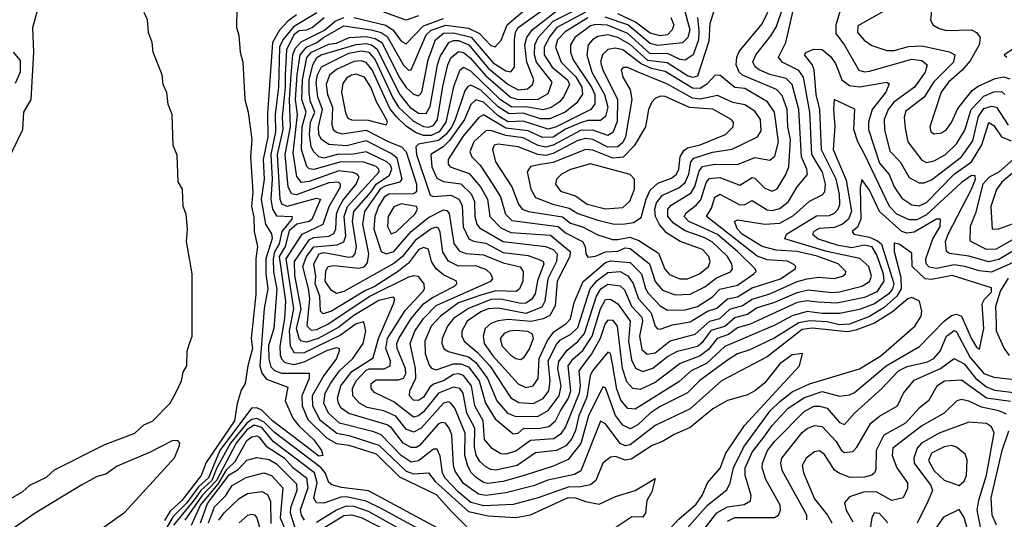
# Model space of a CAD drawing. Extents: x 1308313 to 1441400, y 959662 to 1036319.
# Tile 229 of 256: x 1318783 to 1322737, y 1030199 to 1032206. Entities that reach past the tile are written whole.
import ezdxf

# ---------------------------------------------------------------- set-up
doc = ezdxf.new("R2010")
doc.units = 0

msp = doc.modelspace()

# ---------------------------------------------------------------- linework, layer by layer
at = {"layer": '0CON10XD'}
for points in [[(1318735, 1031637.5), (1318795.4, 1031765), (1318800.4, 1031835), (1318829, 1031885), (1318840.4, 1032075), (1318835.8, 1032174.2), (1318880.7, 1032335), (1318878.7, 1032405), (1318884.7, 1032455), (1318877.9, 1032555), (1318844.4, 1032664.4), (1318839.3, 1032745), (1318788.1, 1032925), (1318753.9, 1033013.9)], [(1320845, 1030663.7), (1320885, 1030683.8), (1320907.4, 1030715), (1320913.8, 1030755), (1320905.5, 1030835), (1320939, 1030901), (1320955, 1030920.3), (1320996.9, 1030943.1), (1321025, 1030969.7), (1321074, 1031125), (1321101.6, 1031158.4), (1321145, 1031190.4), (1321195, 1031194.2), (1321225, 1031177.2), (1321246, 1031146), (1321268.1, 1031085), (1321319, 1031029), (1321335, 1030974.4), (1321344.4, 1030964.4), (1321355, 1030962.9), (1321405, 1030980.2), (1321475, 1030991.6), (1321545.6, 1031034.4), (1321583, 1031047), (1321625, 1031084.2), (1321665, 1031092.6), (1321725, 1031128.6), (1321838.2, 1031165), (1321897.7, 1031205), (1321899.6, 1031215), (1321892.3, 1031222.3), (1321866, 1031236), (1321785, 1031241), (1321745, 1031256.1), (1321540.7, 1031415), (1321560.5, 1031449.5), (1321575, 1031493.5), (1321595, 1031504.5), (1321675, 1031462.9), (1321695, 1031464.1), (1321725, 1031479.3), (1321785, 1031441.5), (1321805, 1031439.2), (1321835, 1031447), (1321870, 1031475), (1321905.1, 1031534.9), (1321946.1, 1031583.9), (1321944.1, 1031605), (1321922.3, 1031655), (1321912.4, 1031845), (1321885.5, 1031945.5), (1321860.4, 1031970.4), (1321795, 1031985.9), (1321752.6, 1032005), (1321736.9, 1032016.9), (1321727.6, 1032035), (1321739, 1032065), (1321799.1, 1032140.9), (1321821.9, 1032178.1), (1321907.4, 1032432.6)], [(1320245.1, 1030635.1), (1320178.2, 1030648.2), (1320147.2, 1030665), (1320121.6, 1030695), (1320120.3, 1030725), (1320134.4, 1030755), (1320175, 1030798.6), (1320186.4, 1030803.6), (1320246.2, 1030803.8), (1320270.7, 1030815), (1320272.3, 1030835), (1320253.8, 1030885), (1320260.7, 1030925), (1320331.7, 1031038.3), (1320403.5, 1031115), (1320409.1, 1031125), (1320407.1, 1031145), (1320384.1, 1031174.1), (1320365, 1031177.1), (1320345, 1031171.2), (1320190.6, 1031095), (1320025, 1030984.3), (1319975, 1030959.9), (1319955, 1030957.4), (1319937.5, 1030975), (1319948.3, 1031085), (1319943.6, 1031126.4), (1319920, 1031215), (1319934.9, 1031255), (1319965, 1031294.1), (1320058.2, 1031301.8), (1320085, 1031313), (1320092.7, 1031337.3), (1320086.3, 1031415), (1320099.4, 1031455), (1320226.8, 1031595), (1320225.8, 1031605), (1320215, 1031615.6), (1320165, 1031633.8), (1320074.5, 1031634.5), (1319963.8, 1031603.8), (1319946.3, 1031606.3), (1319936.6, 1031616.6), (1319914.9, 1031684.9), (1319918.2, 1031775), (1319933.4, 1031835), (1319916.2, 1031885), (1319919.1, 1031965), (1319935.9, 1032054.1), (1319954.6, 1032075.4), (1320025, 1032107.4), (1320055, 1032111.1), (1320106.1, 1032133.9), (1320175, 1032138.7), (1320211.1, 1032131.1), (1320237.2, 1032115), (1320282.8, 1032025), (1320306.6, 1031975), (1320335, 1031933.5), (1320365, 1031907.4), (1320385, 1031899.7), (1320398, 1031915), (1320423.1, 1032045), (1320452.6, 1032125), (1320485, 1032151.6), (1320525, 1032153.9), (1320596.2, 1032136.2), (1320685, 1032033.2), (1320735, 1032000.8), (1320755, 1031996), (1320769.6, 1032015), (1320770.2, 1032125), (1320774.5, 1032155.5), (1320784.2, 1032175), (1320959.4, 1032300.6)], [(1319654.9, 1032255), (1319653.4, 1032175), (1319663.6, 1032143.6), (1319668.3, 1032075), (1319678.9, 1032035), (1319687.4, 1031885), (1319700.7, 1031835), (1319716.1, 1031725), (1319710.5, 1031655), (1319718.9, 1031515), (1319713.9, 1031455), (1319722.9, 1031412.9), (1319724.7, 1031355.3), (1319738, 1031295), (1319731.3, 1031245), (1319731.5, 1031101.5), (1319712.5, 1030925), (1319717.8, 1030885), (1319698.9, 1030815), (1319689.2, 1030745), (1319672.6, 1030717.4), (1319656.5, 1030663.5), (1319646.1, 1030595), (1319532.3, 1030427.7), (1319511.4, 1030375), (1319435, 1030274.1), (1319388, 1030232), (1319365, 1030193.7)], [(1322215, 1030986.3), (1322141.3, 1030958.7), (1322107.7, 1030952.3), (1321965, 1030967.1), (1321925, 1030960.9), (1321785, 1030851.6), (1321601.8, 1030755), (1321475, 1030643), (1321335, 1030575.9), (1321235, 1030497.9), (1321215, 1030494.3), (1321195, 1030503.5), (1321135, 1030582.2), (1321115, 1030592.7), (1321036.1, 1030393.9), (1321010.8, 1030379.2), (1320903.7, 1030356.3), (1320846.1, 1030333.9), (1320735.1, 1030304.9), (1320655, 1030294.5), (1320625, 1030299.6), (1320565, 1030342.2), (1320531.7, 1030391.7), (1320524.9, 1030415), (1320517.9, 1030537.9), (1320508.4, 1030565), (1320492.7, 1030585), (1320478.4, 1030588.4), (1320465, 1030582.7), (1320388.3, 1030495), (1320375, 1030487.7), (1320355, 1030487.6), (1320323.2, 1030505), (1320275.7, 1030565.8), (1320258.8, 1030578.8), (1320104.3, 1030624.3), (1320074.8, 1030645), (1320062.9, 1030665), (1320059.7, 1030685), (1320072.9, 1030735), (1320117, 1030793), (1320203.1, 1030846.9), (1320223.4, 1030925), (1320284.4, 1031064.4), (1320290, 1031085), (1320281.1, 1031091.1), (1320225, 1031077.4), (1320125, 1031018.1), (1320065, 1030971.4), (1319982.3, 1030925), (1319935, 1030910.2), (1319915, 1030914.2), (1319905.3, 1030925.3), (1319894.2, 1030965), (1319913.2, 1031045), (1319888.5, 1031178.5), (1319886.8, 1031235), (1319947.2, 1031322.8), (1319965, 1031330.9), (1320025, 1031337), (1320045, 1031346.6), (1320052.6, 1031365), (1320055.7, 1031425), (1320062.9, 1031447.1), (1320080.7, 1031479.3), (1320134.6, 1031545), (1320146, 1031575), (1320138.4, 1031585), (1320121.5, 1031591.5), (1320065, 1031598.4), (1319945, 1031556.3), (1319915, 1031552.6), (1319896.1, 1031576.1), (1319880.8, 1031669.2), (1319899.2, 1031825), (1319890.2, 1031885), (1319896.9, 1031985), (1319908.9, 1032065), (1319934.6, 1032095), (1319976.2, 1032113.8), (1320002.7, 1032135), (1320085, 1032180.9), (1320195, 1032165.9), (1320235, 1032154), (1320258.9, 1032138.9), (1320325, 1032023.1), (1320345, 1032003.5), (1320355, 1032004.6), (1320415.1, 1032144.9), (1320435, 1032164.1), (1320495, 1032183.6), (1320585, 1032172.5), (1320630.2, 1032150.2), (1320675, 1032102.4), (1320693.1, 1032096.9), (1320716.1, 1032123.9), (1320740.3, 1032185), (1320811.5, 1032245)], [(1322195, 1031331.7), (1322228, 1031318), (1322244.2, 1031304.2), (1322293.5, 1031146.5), (1322287.7, 1031125), (1322272.8, 1031105), (1322215, 1031064.1), (1322155, 1031041.5), (1322075, 1031025.4), (1322005, 1031025.7), (1321945, 1031033.4), (1321885, 1031016.6), (1321815, 1030979.2), (1321615, 1030892.8), (1321541.2, 1030825), (1321479.8, 1030795), (1321429.4, 1030750.6), (1321255, 1030641.7), (1321225, 1030644.4), (1321197.3, 1030677.3), (1321181.5, 1030721.5), (1321163.3, 1030823.3), (1321155, 1030865.5), (1321145, 1030870.8), (1321083.2, 1030795), (1321074.6, 1030775), (1321060.3, 1030689.7), (1321028.4, 1030615), (1321014.4, 1030555.6), (1320999.5, 1030520.5), (1320975.9, 1030494.1), (1320938.2, 1030475), (1320855, 1030465.5), (1320780.4, 1030415), (1320695, 1030396.6), (1320675, 1030398.4), (1320655, 1030409), (1320631.4, 1030431.4), (1320616.5, 1030456.5), (1320609.4, 1030489.4), (1320610.7, 1030565), (1320578.3, 1030625), (1320563.8, 1030705), (1320550.5, 1030725), (1320525, 1030729.5), (1320465, 1030705.1), (1320405, 1030631.2), (1320385, 1030614.9), (1320365, 1030609.5), (1320285, 1030670.4), (1320207.9, 1030707.9), (1320194.2, 1030725), (1320195.2, 1030744.8), (1320215, 1030759.5), (1320305, 1030759.3), (1320325, 1030766.1), (1320333.3, 1030785), (1320332.9, 1030805), (1320298.7, 1030885), (1320298, 1030905), (1320305.5, 1030925), (1320354.7, 1031005.3), (1320405, 1031064.6), (1320440.4, 1031089.6), (1320528.7, 1031135), (1320538, 1031145), (1320537.9, 1031155), (1320485, 1031180.6), (1320455, 1031204.8), (1320437.5, 1031235), (1320425, 1031284.6), (1320405, 1031291.3), (1320385, 1031281.3), (1320345, 1031228.2), (1320305, 1031195.6), (1320207.3, 1031132.7), (1320171.3, 1031118.7), (1320035, 1031034.9), (1320002, 1031025), (1319990.9, 1031035), (1319988.3, 1031095), (1319969.1, 1031145), (1319972.4, 1031175), (1319964.9, 1031225), (1319985.2, 1031265), (1320005, 1031270.5), (1320035, 1031265.4), (1320105, 1031251.9), (1320120.4, 1031255), (1320130.8, 1031265), (1320135.5, 1031295), (1320119.7, 1031395), (1320125, 1031435.2), (1320195, 1031514), (1320215.3, 1031545), (1320268.2, 1031581.8), (1320277.9, 1031605), (1320272, 1031622), (1320256.9, 1031635), (1320175, 1031675.6), (1320115, 1031664.7), (1320063.6, 1031666.4), (1320005, 1031649.3), (1319984.9, 1031654.9), (1319964.9, 1031674.9), (1319953.2, 1031695), (1319947.3, 1031745), (1319951.1, 1031795), (1319968.7, 1031835), (1319950.2, 1031880.2), (1319946, 1031915), (1319945.2, 1031965), (1319960.2, 1032025), (1319975.9, 1032054.1), (1319994.4, 1032065), (1320135, 1032106.6), (1320175, 1032110.4), (1320196.5, 1032105), (1320218.2, 1032088.2), (1320264.5, 1031995), (1320309.4, 1031905), (1320350.3, 1031855), (1320385, 1031830.6), (1320415, 1031829.5), (1320432.1, 1031857.9), (1320460.5, 1032025), (1320471.7, 1032058.3), (1320506, 1032114), (1320525, 1032122.1), (1320545, 1032122), (1320586.3, 1032105), (1320665, 1032010.8), (1320745, 1031945.4), (1320785, 1031923.9), (1320822.1, 1031927.9), (1320842.3, 1031945), (1320847.1, 1031965), (1320819.5, 1032035), (1320811.1, 1032105), (1320819.4, 1032135), (1320841.4, 1032165), (1320955, 1032254.3)], [(1322785, 1031283.9), (1322715, 1031243), (1322675, 1031232.6), (1322595, 1031255.4), (1322517.3, 1031267.3), (1322504.7, 1031275), (1322501.1, 1031315), (1322511.7, 1031345), (1322605, 1031525.3), (1322621.2, 1031565), (1322619.2, 1031579.2), (1322605, 1031580.5), (1322565, 1031552.6), (1322425, 1031422.1), (1322385, 1031402.2), (1322355, 1031401.9), (1322305, 1031424.6), (1322275.3, 1031455.3), (1322175.7, 1031665.7), (1322148.3, 1031715), (1322132.4, 1031765), (1322136, 1031846), (1322054.2, 1031885), (1322050.4, 1031845), (1322056.5, 1031776.5), (1322050.1, 1031685), (1322101.5, 1031561.5), (1322123.8, 1031435), (1322111.8, 1031405), (1322087, 1031385), (1322055, 1031371.4), (1321993.5, 1031366.5), (1321971.8, 1031355), (1321966.8, 1031345), (1321990, 1031325), (1322065, 1031301), (1322125, 1031291), (1322175, 1031301.5), (1322203.6, 1031295), (1322225, 1031258.8), (1322249.9, 1031185), (1322252.5, 1031155), (1322225, 1031112.1), (1322175, 1031090.1), (1322065, 1031067.6), (1321988.2, 1031071.8), (1321945, 1031076.2), (1321905, 1031070.3), (1321716.8, 1030983.2), (1321665, 1030968.5), (1321628.9, 1030941.1), (1321584.1, 1030925.9), (1321548.5, 1030881.5), (1321515, 1030855.1), (1321435.1, 1030824.9), (1321335, 1030748.9), (1321275, 1030720.7), (1321245, 1030724.3), (1321221.2, 1030751.2), (1321203.6, 1030805), (1321183.8, 1030975), (1321166.9, 1030996.9), (1321145, 1030998.5), (1321134.3, 1030985.7), (1321114.4, 1030925.6), (1321082.6, 1030867.4), (1321028.4, 1030795), (1321034.1, 1030735), (1321030.4, 1030705), (1320975, 1030570.8), (1320955, 1030540.7), (1320927.5, 1030522.5), (1320835, 1030515.4), (1320775, 1030472.9), (1320735, 1030461.2), (1320715, 1030462.5), (1320682.2, 1030482.2), (1320649.6, 1030519.6), (1320643.9, 1030595), (1320610.3, 1030655), (1320597.3, 1030735), (1320565, 1030777), (1320545, 1030783.2), (1320525, 1030780.9), (1320485, 1030755.8), (1320445, 1030741.4), (1320430.6, 1030729.4), (1320405, 1030690), (1320385, 1030675.6), (1320365, 1030677.4), (1320348.4, 1030695), (1320350.5, 1030715), (1320374.2, 1030765.8), (1320372.6, 1030805), (1320351, 1030905), (1320369.9, 1030955), (1320404.6, 1031005), (1320455, 1031057.6), (1320674.6, 1031155), (1320683.6, 1031165), (1320675.4, 1031185), (1320658.3, 1031201.7), (1320615, 1031216.9), (1320545, 1031216), (1320505.3, 1031235.3), (1320481.7, 1031271.7), (1320472.1, 1031352.1), (1320465, 1031368.8), (1320455, 1031372.6), (1320435, 1031365.7), (1320371.4, 1031318.6), (1320320.5, 1031255), (1320285, 1031227.1), (1320085, 1031113.9), (1320055, 1031105.5), (1320035, 1031117.9), (1320009.8, 1031155), (1320012.4, 1031197.6), (1320022.2, 1031215), (1320045, 1031218), (1320145, 1031207.3), (1320166.4, 1031213.6), (1320180.5, 1031229.5), (1320184.9, 1031265.1), (1320160.9, 1031385), (1320169.5, 1031435), (1320235, 1031528.9), (1320255, 1031540.5), (1320310.4, 1031555), (1320319.2, 1031565), (1320299.6, 1031649.6), (1320275, 1031668.8), (1320175, 1031719.7), (1320095, 1031699.9), (1320025.1, 1031705.1), (1319994.9, 1031724.9), (1319984.7, 1031744.7), (1319982.9, 1031775), (1319999.6, 1031845), (1319980.8, 1031895), (1319973.7, 1031955), (1319978.9, 1031985), (1319995, 1032016.9), (1320105, 1032071.4), (1320155, 1032080.6), (1320185, 1032075.6), (1320210.7, 1032045), (1320281.5, 1031891.5), (1320304.1, 1031855), (1320365, 1031798), (1320405, 1031777.1), (1320425, 1031773.7), (1320445, 1031780.5), (1320461.4, 1031805), (1320482.6, 1031937.4), (1320502.9, 1032025), (1320515, 1032052.8), (1320545, 1032077.9), (1320565, 1032073.8), (1320592.2, 1032052.2), (1320655, 1031980.1), (1320754.2, 1031895), (1320784.9, 1031884.9), (1320865, 1031886.2), (1320905, 1031909.7), (1320921.5, 1031955), (1320858.8, 1032035), (1320850.5, 1032065), (1320851.6, 1032105), (1320865.4, 1032135), (1320925, 1032200.2), (1321048.2, 1032261.8)], [(1321571.7, 1032245), (1321555, 1032189.2), (1321550.5, 1032119.5), (1321505, 1031979.2), (1321486.4, 1031973.6), (1321465, 1031981), (1321383, 1032033), (1321305, 1032042.5), (1321235, 1032106.1), (1321185, 1032133.9), (1321145, 1032145.1), (1321105, 1032137.9), (1321083.3, 1032125), (1321066, 1032105), (1321060.3, 1032065), (1321081.1, 1031995), (1321131.6, 1031905), (1321144.4, 1031855), (1321135, 1031816.5), (1321115, 1031801.6), (1321065, 1031800.4), (1321035, 1031792.1), (1320975, 1031765.6), (1320925, 1031734.4), (1320882.5, 1031732.5), (1320825, 1031759.9), (1320735, 1031769.6), (1320645, 1031823.5), (1320627.2, 1031812.8), (1320563, 1031737), (1320504.3, 1031645), (1320503.8, 1031625), (1320511.3, 1031615), (1320587.5, 1031587.5), (1320633.3, 1031535), (1320661.6, 1031485), (1320671.2, 1031415), (1320715, 1031369.9), (1320755, 1031350.9), (1320915, 1031339.9), (1320993.6, 1031275), (1320992, 1031255), (1320941, 1031155), (1320933.4, 1031056.6), (1320912, 1031018), (1320885.7, 1031004.3), (1320836.7, 1030993.3), (1320745, 1031001), (1320705, 1030996.7), (1320674.6, 1030985.4), (1320652.7, 1030965), (1320643.7, 1030935), (1320648.2, 1030905), (1320683.7, 1030855), (1320785, 1030743.5), (1320815, 1030728.3)], [(1320815, 1030728.3), (1320845, 1030734.8), (1320865.4, 1030765), (1320868.6, 1030845), (1320903.1, 1030916.9), (1320928.5, 1030951.5), (1320978.1, 1030985), (1320995, 1031004.2), (1321010.3, 1031069.7), (1321045.7, 1031154.3), (1321135, 1031230.2), (1321155, 1031236.6), (1321235, 1031230.6), (1321280.1, 1031185), (1321295.6, 1031125.6), (1321306.9, 1031106.9), (1321355, 1031056.2), (1321385, 1031039.5), (1321455, 1031040.6), (1321505, 1031053.6), (1321565, 1031092.8), (1321595, 1031123.1), (1321665, 1031139.2), (1321730.7, 1031185), (1321740, 1031195), (1321735.9, 1031205), (1321665.6, 1031275), (1321585, 1031342.4), (1321515, 1031374.9), (1321470.4, 1031395), (1321451.6, 1031415), (1321459.4, 1031430.6), (1321499.4, 1031460.6), (1321517.7, 1031482.3), (1321539.9, 1031550.1), (1321552.3, 1031567.7), (1321595, 1031571.7), (1321675, 1031541.5), (1321725, 1031572.5), (1321735, 1031569.2), (1321775, 1031529), (1321805, 1031517.5), (1321825, 1031526.9), (1321858.6, 1031581.4), (1321871.3, 1031615), (1321877.9, 1031725), (1321867.3, 1031775), (1321865.6, 1031845), (1321845, 1031902), (1321822, 1031925), (1321685, 1031982.8), (1321672.3, 1031995), (1321660.5, 1032025), (1321662.2, 1032055), (1321671.8, 1032078.2), (1321765, 1032189.2), (1321806.7, 1032275)], [(1321450, 1032255), (1321474.5, 1032165), (1321465.7, 1032135), (1321445, 1032113.3), (1321345, 1032101.7), (1321315, 1032110.6), (1321225, 1032185.4), (1321134.1, 1032215.9)], [(1321904.9, 1031275.1), (1321820.3, 1031280.3), (1321765, 1031294.9), (1321684, 1031345), (1321665.8, 1031365), (1321652.8, 1031395), (1321665, 1031401.7), (1321775, 1031384.3), (1321835, 1031388.5), (1321890.8, 1031419.2), (1321955, 1031477), (1322005, 1031501.9), (1322016.1, 1031515), (1322019.5, 1031545), (1322006.2, 1031593.8), (1321963.9, 1031665), (1321956.3, 1031835), (1321930, 1031975), (1321912, 1032002), (1321845.4, 1032035), (1321830.7, 1032055), (1321860.2, 1032115), (1321894.6, 1032265.4)], [(1322080.6, 1032250.6), (1322059.9, 1032185), (1322060.7, 1032150.7), (1322095, 1032104.1), (1322153.1, 1032003.1), (1322175, 1031997.1), (1322195, 1031999.4), (1322365, 1032047.6), (1322405, 1032042), (1322426.4, 1032025), (1322419.4, 1031995), (1322376, 1031935), (1322293.8, 1031875), (1322270, 1031845), (1322254.8, 1031805), (1322255.2, 1031765), (1322277.4, 1031677.4), (1322318.3, 1031635), (1322355, 1031572.4), (1322395, 1031550.5), (1322415, 1031550.5), (1322445, 1031563.3), (1322564.5, 1031655), (1322610.2, 1031719.8), (1322633.3, 1031816.7), (1322655, 1031848.9), (1322685, 1031858.5), (1322705, 1031854.4), (1322752.4, 1031782.4)], [(1322280.5, 1032255), (1322149, 1032181), (1322147.3, 1032155), (1322173.6, 1032123.6), (1322205, 1032102.7), (1322265, 1032081.9), (1322295, 1032082.8), (1322351.8, 1032098.2), (1322405, 1032101.1), (1322517.2, 1032077.2), (1322537.9, 1032065), (1322532.2, 1032035), (1322453.2, 1031956.8), (1322415.2, 1031895), (1322341.2, 1031838.8), (1322334.4, 1031815), (1322339.3, 1031770.7), (1322348.9, 1031715), (1322405, 1031642.1), (1322425, 1031631.9), (1322455, 1031639.6), (1322500.5, 1031665), (1322545, 1031706.7), (1322577.8, 1031762.2), (1322603.1, 1031845), (1322655, 1031898.4), (1322695, 1031916.1), (1322725, 1031917.7), (1322738.9, 1031905)], [(1322446.2, 1032255), (1322440.6, 1032205), (1322450, 1032185), (1322475, 1032170), (1322505, 1032162.5), (1322605, 1032164.8), (1322625.3, 1032155), (1322639.7, 1032135), (1322635.2, 1032105), (1322599.9, 1032040.1), (1322567.4, 1032002.6), (1322512.9, 1031955), (1322483.8, 1031915), (1322437.5, 1031775), (1322441.5, 1031755), (1322455, 1031747.7), (1322485, 1031751.2), (1322505, 1031765.4), (1322525, 1031793.6), (1322550.6, 1031849.4), (1322608.3, 1031921.7), (1322631.6, 1031938.4), (1322700.4, 1031969.6), (1322735, 1031975.9), (1322758.7, 1031968.7)], [(1318675, 1030242.6), (1318795, 1030309.8), (1318823.9, 1030336.1), (1318891.6, 1030368.4), (1318922.5, 1030397.5), (1319125, 1030499.1), (1319245.2, 1030544.8), (1319282, 1030578), (1319316.8, 1030593.2), (1319387, 1030665), (1319414.3, 1030715), (1319433.4, 1030755), (1319439.4, 1030790.6), (1319454.3, 1030815), (1319456.4, 1030875), (1319462.8, 1030897.2), (1319475.3, 1030935), (1319476.1, 1031185), (1319453.1, 1031315), (1319457.7, 1031365), (1319452, 1031425), (1319440.3, 1031455), (1319436.6, 1031525), (1319420.3, 1031555), (1319415, 1031661.1), (1319400, 1031700), (1319395.1, 1031825.1), (1319379.9, 1031865), (1319373.8, 1031913.8), (1319360.1, 1031945), (1319355.5, 1031985), (1319319.8, 1032075), (1319315.5, 1032115), (1319300.8, 1032155), (1319297.1, 1032205), (1319283.2, 1032235)], [(1319895.2, 1032225), (1319860.1, 1032199.9), (1319826.3, 1032163.7), (1319798, 1032115), (1319778.5, 1031828.5), (1319779.7, 1031735), (1319760.6, 1031645), (1319765.6, 1031565), (1319753.6, 1031483.6), (1319771, 1031385), (1319795, 1031345.5), (1319796.5, 1031326.5), (1319772.3, 1031245), (1319771.5, 1031185), (1319780.3, 1031125), (1319765.4, 1031045.4), (1319748.2, 1030815), (1319755.7, 1030785.7), (1319775, 1030761.7), (1319859.7, 1030729.7), (1319849.8, 1030675), (1319880.4, 1030605), (1319905, 1030573.7), (1319965, 1030518.3), (1319995.3, 1030475), (1320000.5, 1030455), (1319985, 1030453.1), (1319910.1, 1030510.1), (1319799.1, 1030595), (1319755, 1030637.4), (1319735, 1030646.4), (1319714.6, 1030645.4), (1319587, 1030475), (1319540.8, 1030365), (1319500.7, 1030329.3), (1319453.9, 1030265), (1319400.1, 1030209.9), (1319340.3, 1030109.7)], [(1319976.4, 1032233.6), (1319882.4, 1032177.6), (1319839.5, 1032125), (1319827, 1032095), (1319823.1, 1031935), (1319808.8, 1031825), (1319811.1, 1031755), (1319791.2, 1031665), (1319796.8, 1031565), (1319791.1, 1031485), (1319797.8, 1031445), (1319815, 1031418.4), (1319877.5, 1031415), (1319875.7, 1031405), (1319836.5, 1031355), (1319825.2, 1031305), (1319807, 1031273), (1319800.7, 1031245), (1319802.8, 1031192.8), (1319816.5, 1031123.5), (1319803.3, 1030965), (1319782.6, 1030897.4), (1319783.1, 1030843.1), (1319791.2, 1030811.2), (1319807, 1030797), (1319835, 1030785.5), (1319945.3, 1030785.3), (1319945.5, 1030765), (1319916.5, 1030695), (1319917, 1030655), (1319940.3, 1030600.3), (1320015, 1030526.5), (1320055, 1030502.9), (1320105, 1030497.3), (1320215, 1030461.3), (1320309, 1030369), (1320455, 1030298.5), (1320518.9, 1030228.9), (1320579.2, 1030169.2)], [(1320006, 1032214), (1319959.3, 1032175), (1319935, 1032164.5), (1319905, 1032160.9), (1319884, 1032145), (1319854.8, 1032085), (1319848.8, 1031985), (1319849.9, 1031935), (1319836.8, 1031815), (1319840.3, 1031765), (1319817.4, 1031665), (1319827.4, 1031485), (1319836.1, 1031465), (1319856.8, 1031456.8), (1319975, 1031489), (1319990.6, 1031485), (1319956.4, 1031403.6), (1319945, 1031395.7), (1319895.6, 1031385), (1319865, 1031358.3), (1319849.1, 1031295), (1319825.1, 1031255), (1319850.5, 1031075), (1319846.5, 1031005), (1319828.4, 1030895), (1319829.8, 1030859.8), (1319835, 1030842.9), (1319848.3, 1030828.3), (1319885, 1030821.3), (1319925, 1030831.6), (1320016.5, 1030876.5), (1320055, 1030889), (1320065.6, 1030885.6), (1320065.8, 1030875.8), (1320055.5, 1030845), (1320004, 1030776), (1319957.9, 1030695), (1319958.8, 1030655), (1319988, 1030598), (1320057.2, 1030545), (1320105, 1030536.1), (1320225, 1030497), (1320335, 1030392.4), (1320365, 1030381.6), (1320425, 1030385.3), (1320451.2, 1030351.2), (1320585, 1030230.2), (1320665, 1030212.7), (1320775, 1030206.6), (1320835, 1030217), (1320985, 1030286.7), (1321015, 1030285.3), (1321055, 1030269.8), (1321109.7, 1030260.3), (1321175, 1030290.6), (1321255, 1030314.4), (1321335, 1030362.5), (1321321.4, 1030308.6), (1321301.2, 1030275), (1321296.2, 1030225), (1321285, 1030208), (1321241.2, 1030208.8), (1321165, 1030158.5)], [(1321355, 1030119.5), (1321430.2, 1030199.8), (1321499.9, 1030260.1), (1321523.1, 1030295), (1321545.2, 1030345), (1321595.3, 1030404.7), (1321618.9, 1030465), (1321694, 1030576), (1321915, 1030816), (1321926.7, 1030865), (1321885, 1030859.6), (1321835, 1030824), (1321773.7, 1030746.3), (1321735, 1030714.6), (1321705, 1030699.2), (1321625, 1030675.7), (1321566.7, 1030643.3), (1321475, 1030568.2), (1321410.7, 1030539.3), (1321365, 1030510.8), (1321322.9, 1030495), (1321239.1, 1030440.9), (1321215, 1030436.6), (1321175, 1030451.8), (1321155, 1030449.1), (1321125.2, 1030424.8), (1321096.6, 1030355), (1321075, 1030337.6), (1321035, 1030328.9), (1320985, 1030328.1), (1320865, 1030285.6), (1320765, 1030258.6), (1320646.7, 1030253.3), (1320595, 1030266.6), (1320545, 1030307.4), (1320490.3, 1030365), (1320480.7, 1030385), (1320472.2, 1030452.2), (1320460, 1030480), (1320445, 1030480.8), (1320385, 1030434.3), (1320355, 1030429), (1320315, 1030455.1), (1320235, 1030537.7), (1320205, 1030550.6), (1320068, 1030585), (1320022.9, 1030625), (1320005.1, 1030665), (1320009.6, 1030705), (1320031.1, 1030745), (1320067.9, 1030795), (1320120.8, 1030845), (1320162, 1030905), (1320172.7, 1030955), (1320165, 1030992.2), (1320135, 1030983.7), (1320071.4, 1030938.6), (1319925, 1030867.5), (1319886.9, 1030866.9), (1319870.7, 1030895), (1319866.3, 1030956.3), (1319883.6, 1031045), (1319853.1, 1031245), (1319918.2, 1031345), (1320002.3, 1031385), (1320025.3, 1031455.3), (1320071.4, 1031535), (1320072, 1031545), (1320063.3, 1031553.3), (1320025, 1031550.6), (1319895, 1031501.8), (1319875, 1031506.7), (1319861.2, 1031535), (1319849.1, 1031665), (1319870.9, 1031775), (1319866.9, 1031885), (1319872.8, 1031985), (1319879.9, 1032065), (1319889.4, 1032090.6), (1319913.4, 1032116.6), (1320006.7, 1032163.3), (1320050.3, 1032199.7), (1320085, 1032214.2)], [(1321055, 1032236.8), (1320940.2, 1032175), (1320911.5, 1032138.5), (1320889.1, 1032095), (1320889.4, 1032065), (1320921.7, 1032015), (1320983.5, 1031965), (1320990.6, 1031945), (1320966.8, 1031895), (1320949.6, 1031875), (1320917.1, 1031852.9), (1320885, 1031843.3), (1320815, 1031856.2), (1320759.3, 1031855), (1320714.1, 1031884.1), (1320595, 1031999.2), (1320565, 1032014.4), (1320549, 1032001), (1320525, 1031936.8), (1320494.2, 1031795), (1320467, 1031755), (1320435, 1031741.2), (1320405, 1031740.5), (1320372.2, 1031752.2), (1320335, 1031777.9), (1320295.9, 1031815.9), (1320269.9, 1031849.9), (1320198, 1032005), (1320175, 1032034.6), (1320155, 1032041.2), (1320125, 1032038.1), (1320055, 1032006.3)], [(1320125, 1032215.3), (1320253.6, 1032183.6), (1320283.6, 1032163.6), (1320315, 1032119.7), (1320335, 1032109.5), (1320405, 1032181.9), (1320485, 1032210.8)], [(1320385, 1032222.2), (1320335, 1032203.5), (1320245, 1032236.7)], [(1321065, 1032213), (1320972.9, 1032157.1), (1320943.2, 1032125), (1320934.6, 1032095), (1320957.2, 1032035), (1321016.9, 1031976.9), (1321040.7, 1031935), (1321043.6, 1031906.4), (1321018.9, 1031871.1), (1320974, 1031835), (1320911.7, 1031808.3), (1320875, 1031808), (1320805, 1031830.3), (1320748.1, 1031828.1), (1320705, 1031855.3), (1320635, 1031923.2), (1320595, 1031943.4), (1320582.4, 1031937.6), (1320570.1, 1031919.9), (1320531.9, 1031805), (1320517.9, 1031775), (1320494, 1031745), (1320465, 1031720.7), (1320384.7, 1031705.3), (1320373.9, 1031695), (1320377.2, 1031665), (1320431.5, 1031501.5), (1320445.2, 1031495.2), (1320515, 1031501.7), (1320546, 1031485), (1320559.7, 1031459.7), (1320563.7, 1031373.7), (1320586.1, 1031326.1), (1320605, 1031316.1), (1320655, 1031307.6), (1320725, 1031270.9), (1320825, 1031258.3), (1320871.9, 1031241.9), (1320885.7, 1031235), (1320887.9, 1031225), (1320863.1, 1031156.9), (1320852.5, 1031105), (1320838.7, 1031081.3), (1320815, 1031067.4), (1320795, 1031065.3), (1320715, 1031082.6), (1320675, 1031081.3), (1320585, 1031045.8), (1320525.8, 1031005), (1320500.5, 1030975), (1320480, 1030925), (1320479, 1030905), (1320486.6, 1030885), (1320503.2, 1030873.2), (1320585, 1030851.4), (1320615, 1030828.9), (1320662.2, 1030765), (1320699.1, 1030675), (1320741.7, 1030625), (1320775, 1030611.5), (1320865, 1030613.6), (1320905, 1030635.8), (1320948.8, 1030695), (1320958, 1030735), (1320944.1, 1030805), (1320947.5, 1030832.5), (1320981.2, 1030878.8), (1321025, 1030913.7), (1321051.2, 1030945), (1321071.5, 1031008.5), (1321098.9, 1031095), (1321117.2, 1031125), (1321145, 1031143.8), (1321195, 1031137), (1321211.2, 1031121.2), (1321239.5, 1031055), (1321281.1, 1031011.1), (1321283.4, 1030995), (1321271.5, 1030935), (1321281.3, 1030881.3), (1321302.4, 1030862.4), (1321335, 1030867.7), (1321395, 1030915.5), (1321495, 1030942), (1321555, 1030994.9), (1321595, 1031006), (1321635, 1031043.5), (1321685, 1031058.2), (1321725, 1031083.2), (1321795, 1031105.1), (1321905, 1031153.8), (1321945, 1031165.6), (1321991.2, 1031171.2), (1322055, 1031166.5), (1322086.9, 1031175), (1322098.9, 1031185), (1322100.6, 1031195), (1322069.6, 1031225), (1321985, 1031256.1), (1321904.9, 1031275.1)], [(1321504.6, 1032215), (1321510.9, 1032160.9), (1321508.4, 1032125), (1321487.8, 1032065), (1321455, 1032043.3), (1321435, 1032046.1), (1321385, 1032069.6), (1321315, 1032068.9), (1321225, 1032150.8), (1321143.9, 1032183.9), (1321095, 1032186.2), (1321075, 1032180.8), (1321012.3, 1032135), (1320995.5, 1032105), (1320995.1, 1032075), (1321005.7, 1032045), (1321078.9, 1031935), (1321092.9, 1031905), (1321092.3, 1031867.7), (1321076.2, 1031845), (1320935, 1031773.7), (1320905, 1031766.7), (1320805, 1031798.8), (1320745, 1031795.7), (1320705, 1031820.4), (1320645, 1031874.2), (1320615, 1031884.5), (1320595, 1031865.2), (1320569.8, 1031805), (1320509.4, 1031720.6), (1320484.1, 1031695.9), (1320434.8, 1031665), (1320438.5, 1031615), (1320458.8, 1031568.8), (1320485, 1031555.7), (1320555, 1031546.3), (1320596.2, 1031506.2), (1320609.1, 1031475), (1320611.5, 1031415), (1320619.1, 1031385), (1320630, 1031370), (1320725, 1031314.9), (1320895, 1031294.3), (1320925, 1031282.2), (1320942, 1031265), (1320938.4, 1031235), (1320903.3, 1031165), (1320892.2, 1031075), (1320879.3, 1031050.7), (1320815, 1031025.6), (1320705, 1031047.4), (1320664.5, 1031044.5), (1320635, 1031032.5), (1320579.6, 1030995), (1320558, 1030955), (1320559.1, 1030935), (1320568.6, 1030915), (1320620.7, 1030870.7), (1320670.6, 1030815), (1320755, 1030687.2), (1320787.9, 1030667.9), (1320845, 1030663.7)], [(1321398.1, 1032215), (1321410, 1032185), (1321402.8, 1032165), (1321384.6, 1032145.4), (1321355, 1032141.7), (1321315, 1032152.4), (1321256, 1032196), (1321185, 1032229.6)], [(1320055, 1032006.3), (1320026.8, 1031983.2), (1320014.4, 1031945.6), (1320018.8, 1031905), (1320039.1, 1031855), (1320037, 1031785), (1320042.4, 1031765), (1320055, 1031753.9), (1320077.9, 1031747.9), (1320175, 1031761.8), (1320265, 1031715.1), (1320315.8, 1031695.8), (1320334.5, 1031675), (1320376.9, 1031545), (1320376, 1031515), (1320365, 1031506.7), (1320265, 1031504.6), (1320247.1, 1031492.9), (1320223.5, 1031455), (1320209.6, 1031415), (1320205.9, 1031365), (1320234.4, 1031274.4), (1320255, 1031265.2), (1320285, 1031275.1), (1320355.1, 1031354.9), (1320425, 1031411), (1320485, 1031442), (1320498.9, 1031438.9), (1320507.3, 1031427.3), (1320527, 1031307), (1320547.3, 1031277.3), (1320575, 1031266.2), (1320645, 1031262), (1320725, 1031229.3), (1320793, 1031213), (1320805.3, 1031195), (1320804.2, 1031155), (1320789.7, 1031125), (1320776.3, 1031113.7), (1320695, 1031116.4), (1320635, 1031099.9), (1320545, 1031068.9), (1320472.8, 1031015), (1320435, 1030974.8), (1320410.5, 1030915), (1320411.6, 1030865), (1320427.5, 1030817.5), (1320436.5, 1030806.5), (1320455, 1030799.2), (1320525, 1030823.3), (1320555, 1030822.8), (1320585, 1030811.4), (1320628.2, 1030755), (1320653.9, 1030665), (1320691.9, 1030601.9), (1320765, 1030542.5), (1320784.2, 1030545), (1320807.5, 1030565), (1320865, 1030563.9), (1320908.1, 1030571.9), (1320934.2, 1030595), (1320955, 1030634.4), (1320986.9, 1030685), (1320996.9, 1030715), (1320985.8, 1030815), (1321005, 1030842.2), (1321045, 1030877.3), (1321082.1, 1030935), (1321115, 1031044.2), (1321135, 1031081.6), (1321155, 1031083.4), (1321185, 1031064.4), (1321234.9, 1030995), (1321227.8, 1030915), (1321239.5, 1030839.5), (1321256.3, 1030806.3), (1321285, 1030793.2), (1321325, 1030805.5), (1321385, 1030852.9), (1321425, 1030873.8), (1321505.2, 1030895), (1321527.3, 1030912.7), (1321561.2, 1030958.8), (1321615, 1030974.9), (1321655, 1031009.5), (1321705, 1031023.3), (1321742.2, 1031047.8), (1321815, 1031071.6), (1321905, 1031110.7), (1321948.6, 1031121.4), (1322045, 1031110), (1322075, 1031112.7), (1322165, 1031135.5), (1322195, 1031154.8), (1322204.2, 1031175), (1322193.5, 1031215), (1322157.2, 1031247.2), (1322024.7, 1031275), (1321856.2, 1031325), (1321862.6, 1031345), (1321982.2, 1031417.8), (1322035, 1031419.8), (1322055, 1031428.3), (1322070.2, 1031445), (1322076.1, 1031463.9), (1322075.7, 1031505), (1322061.2, 1031565), (1322003.2, 1031683.2), (1321996.2, 1031845), (1321980.8, 1031905), (1321973.2, 1032005), (1321965.8, 1032025.8), (1321934.7, 1032065), (1321942.5, 1032075), (1321971.8, 1032088.2), (1322005, 1032086.8), (1322038.6, 1032058.6), (1322059.5, 1032029.5), (1322083.8, 1031965), (1322115, 1031941.4), (1322155, 1031936.4), (1322264.6, 1031954.6), (1322275, 1031948.8), (1322260.6, 1031915), (1322205.8, 1031845), (1322190.9, 1031795), (1322190.9, 1031765), (1322235, 1031630), (1322274.3, 1031584.3), (1322295.2, 1031535), (1322325, 1031488.8), (1322365, 1031461.9), (1322395, 1031457.7), (1322425, 1031471), (1322535, 1031585.1), (1322605.4, 1031634.6), (1322647.1, 1031702.9), (1322675, 1031793.1), (1322695, 1031780.3), (1322725.7, 1031735.7), (1322765, 1031719)], [(1321415, 1031100), (1321475, 1031103.4), (1321535, 1031133), (1321580.6, 1031169.4), (1321637.1, 1031192.9), (1321645.2, 1031205), (1321643.1, 1031225), (1321624.8, 1031255), (1321565, 1031312.4), (1321535, 1031329.2), (1321455, 1031357.8), (1321408.5, 1031388.5), (1321386.2, 1031415), (1321386.2, 1031445), (1321399.7, 1031460.3), (1321479.8, 1031510.2), (1321494.3, 1031535.7), (1321511.9, 1031598.1), (1321525, 1031615.7), (1321575, 1031626.1), (1321665, 1031624), (1321735, 1031652.2), (1321795, 1031641.5), (1321815, 1031657.8), (1321829.7, 1031715), (1321814.6, 1031834.6), (1321786, 1031876), (1321695, 1031929), (1321655, 1031933.6), (1321595, 1031983.5), (1321575, 1031982.4), (1321542.8, 1031947.2), (1321515, 1031929.6), (1321485, 1031931.4), (1321375, 1031998.1), (1321320.5, 1032010.5), (1321278.5, 1032028.5), (1321205, 1032085.3), (1321175, 1032091.6), (1321145, 1032086.6), (1321123.1, 1032065), (1321115.4, 1032035), (1321124.3, 1032005), (1321184.1, 1031885), (1321182.4, 1031797.6), (1321165, 1031752.2), (1321145, 1031741.4), (1321085, 1031761.8), (1321035, 1031760.7), (1320925, 1031701.8), (1320895, 1031693.9), (1320865, 1031700.5), (1320805, 1031731.5), (1320735, 1031741), (1320675, 1031761), (1320655, 1031759.2), (1320607.5, 1031715), (1320591, 1031675), (1320598.4, 1031655), (1320631.7, 1031621.7), (1320683.4, 1031543.4), (1320713.7, 1031495), (1320734.5, 1031425), (1320759.1, 1031399.1), (1320945, 1031375.6), (1320975, 1031350.3), (1321042.8, 1031315), (1321054.2, 1031295), (1321056, 1031265), (1321065, 1031252.3), (1321095, 1031255.6), (1321135, 1031274), (1321185, 1031275.6), (1321215, 1031289.3), (1321235, 1031287.3), (1321311.6, 1031225), (1321334.5, 1031154.5), (1321365, 1031120), (1321415, 1031100)], [(1322778.1, 1032091.9), (1322736.2, 1032065), (1322746.7, 1032055)], [(1318757.8, 1032075), (1318785, 1032041.9), (1318784.8, 1031995.2), (1318765, 1031949.2)], [(1321434.6, 1031164.6), (1321465, 1031164.8), (1321513.4, 1031185), (1321549.1, 1031215), (1321555.2, 1031234.8), (1321550, 1031255), (1321525, 1031282.8), (1321434.9, 1031314.9), (1321380.1, 1031350.1), (1321352.8, 1031382.8), (1321336.6, 1031415), (1321333.7, 1031445), (1321340.4, 1031469.6), (1321365, 1031501.1), (1321429.3, 1031530.8), (1321455, 1031551.6), (1321470.1, 1031585), (1321478.1, 1031635), (1321490.1, 1031649.9), (1321565, 1031673.3), (1321644.2, 1031685.8), (1321746.1, 1031735), (1321760.6, 1031759.4), (1321757.7, 1031805), (1321735, 1031838.9), (1321695, 1031863.9), (1321646.7, 1031873.3), (1321585, 1031901.6), (1321515, 1031887.1), (1321485, 1031890.3), (1321385, 1031947.6), (1321266.9, 1031995), (1321225, 1032014.3), (1321206.3, 1032013.7), (1321198, 1032005), (1321205, 1031975.6), (1321234.6, 1031924.6), (1321241.4, 1031885), (1321215.8, 1031735), (1321205, 1031712.9), (1321185, 1031695.4), (1321145, 1031693.6), (1321085, 1031725.3), (1321055, 1031728.8), (1321025, 1031720.1), (1320925, 1031667.9), (1320895, 1031660.2), (1320864.4, 1031664.4), (1320784.5, 1031695), (1320705, 1031706), (1320688.7, 1031701.3), (1320682.2, 1031685), (1320694.4, 1031635), (1320759.6, 1031535), (1320785.6, 1031465), (1320801.4, 1031445), (1320825.7, 1031435), (1320963.5, 1031413.5), (1320995, 1031389.1), (1321043.4, 1031373.4), (1321105, 1031341.8), (1321163.3, 1031323.3), (1321185, 1031323.4), (1321232.7, 1031332.7), (1321268.8, 1031318.8), (1321348.4, 1031268.4), (1321374.2, 1031204.2), (1321392.6, 1031182.6), (1321434.6, 1031164.6)], [(1320255, 1031784.1), (1320259.7, 1031795), (1320255.9, 1031805), (1320216.6, 1031876.6), (1320193.3, 1031935), (1320167.8, 1031975), (1320135, 1031986.8), (1320115, 1031983.1), (1320095, 1031970.5), (1320080.3, 1031949.7), (1320075.9, 1031915), (1320091.5, 1031831.5), (1320100.7, 1031810.7), (1320115, 1031803.5), (1320182.6, 1031802.6), (1320255, 1031784.1)], [(1321205, 1031384.6), (1321248.4, 1031391.6), (1321279.2, 1031410.8), (1321298.9, 1031485), (1321315, 1031520.9), (1321345, 1031549), (1321400.3, 1031569.7), (1321421, 1031585), (1321429.9, 1031605), (1321434.9, 1031655), (1321449.9, 1031680.1), (1321465, 1031690.6), (1321515, 1031702.8), (1321617.1, 1031745), (1321647.5, 1031775), (1321649.6, 1031795), (1321639.6, 1031805), (1321566.6, 1031846.6), (1321473.1, 1031853.1), (1321375, 1031898.1), (1321355, 1031898.4), (1321335, 1031889.3), (1321321.9, 1031875), (1321307.8, 1031845), (1321296.7, 1031775), (1321250.1, 1031699.9), (1321206.3, 1031653.7), (1321165, 1031650), (1321085, 1031682.1), (1321055, 1031685.1), (1320925, 1031632), (1320873.9, 1031623.9), (1320834.4, 1031615.6), (1320821.3, 1031595), (1320836, 1031525), (1320855, 1031491.9), (1320924.5, 1031464.5), (1320989.5, 1031449.5), (1321025, 1031427), (1321105, 1031400.7), (1321165, 1031385.8), (1321205, 1031384.6)], [(1321135, 1031446.3), (1321205, 1031451.5), (1321233, 1031477), (1321251.3, 1031525), (1321251.4, 1031565), (1321234, 1031584), (1321075, 1031626.8), (1320995, 1031603.7), (1320958.5, 1031585), (1320938.9, 1031565), (1320935.4, 1031545), (1320955, 1031517.2), (1321015, 1031497.9), (1321061.3, 1031465), (1321135, 1031446.3)], [(1322775, 1031646.8), (1322716, 1031595), (1322675, 1031572.7), (1322651, 1031545), (1322621.1, 1031428.9), (1322599.5, 1031375), (1322598.1, 1031318.1), (1322664, 1031284), (1322705, 1031285.7), (1322768.4, 1031321.6)], [(1322788.8, 1031605), (1322726.7, 1031553.3), (1322705.8, 1031524.2), (1322682.2, 1031455), (1322688.6, 1031365), (1322715, 1031365.3), (1322809.6, 1031400.4)], [(1322785, 1031235.9), (1322685, 1031192.1), (1322637.1, 1031197.1), (1322578.9, 1031215), (1322535, 1031221.2), (1322465, 1031206.7), (1322435, 1031211.9), (1322423.6, 1031225), (1322422.2, 1031245), (1322450.4, 1031325), (1322479, 1031375), (1322480, 1031405), (1322465, 1031404.3), (1322375, 1031353), (1322345, 1031348.4), (1322325, 1031355.4), (1322236, 1031435), (1322195, 1031520.5), (1322165, 1031564.3), (1322157.5, 1031532.5), (1322161.1, 1031405), (1322147.2, 1031372.8), (1322125.5, 1031355), (1322132.5, 1031345), (1322195, 1031331.7)], [(1320275, 1031346), (1320295, 1031353.9), (1320369.4, 1031425), (1320380.3, 1031445), (1320377.1, 1031455), (1320315, 1031466.9), (1320285, 1031454.8), (1320263.4, 1031415), (1320260.3, 1031375), (1320275, 1031346)], [(1321518.1, 1030141.9), (1321582.9, 1030225), (1321625, 1030249.2), (1321692.3, 1030257.7), (1321717.2, 1030272.8), (1321720.8, 1030295), (1321696, 1030375), (1321696.9, 1030405), (1321725, 1030468), (1321771.2, 1030528.8), (1321805, 1030575.8), (1321869.1, 1030645), (1321935, 1030688), (1322005, 1030711.8), (1322075, 1030693.3), (1322115, 1030698.4), (1322135, 1030708.3), (1322262, 1030815), (1322396.4, 1030893.6), (1322494.8, 1030995.2), (1322525, 1031017.9), (1322545, 1031023), (1322565, 1031014.8), (1322605, 1030923.5), (1322625, 1030890.5), (1322637.3, 1030882.7), (1322655.1, 1030964.9), (1322648, 1031065), (1322656.9, 1031083.1), (1322685, 1031111.2), (1322685, 1031129.2), (1322528, 1031178), (1322445, 1031162.3), (1322419.2, 1031165), (1322367.3, 1031215), (1322365, 1031268.6), (1322315, 1031304.1), (1322295, 1031308.1), (1322294.5, 1031275), (1322321.2, 1031171.2), (1322322.5, 1031125), (1322305.1, 1031094.9), (1322255, 1031050.4), (1322195, 1031013.5), (1322115, 1030983.2), (1322075, 1030980.6), (1322025, 1030992.2), (1321955, 1030996.5), (1321912, 1030988), (1321815, 1030927.8), (1321715, 1030880.3), (1321665, 1030863.2), (1321625, 1030838.7), (1321513.8, 1030756.2), (1321465, 1030706.9), (1321355, 1030652.2), (1321314.9, 1030625.1), (1321265, 1030579), (1321235, 1030562.7), (1321205, 1030576.5), (1321175, 1030615.3), (1321135, 1030726.4), (1321125, 1030730.4), (1321066.9, 1030615), (1321036.3, 1030503.7), (1320985, 1030439.6), (1320925, 1030412.1), (1320813.5, 1030376.5), (1320725, 1030350.7), (1320663, 1030343), (1320645, 1030346.4), (1320616.4, 1030366.4), (1320596.5, 1030386.5), (1320582.3, 1030412.3), (1320570.9, 1030455), (1320572, 1030545), (1320530.5, 1030645), (1320515, 1030666), (1320505, 1030670.4), (1320484.4, 1030665), (1320395, 1030565.4), (1320365, 1030548.5), (1320335, 1030561.2), (1320293.1, 1030613.1), (1320245.1, 1030635.1)], [(1322757, 1030857), (1322736, 1030886), (1322706, 1030955), (1322705.2, 1030985.2), (1322702.5, 1031055), (1322721.3, 1031115), (1322753, 1031167)], [(1321422.7, 1030117.3), (1321545, 1030255.5), (1321622.7, 1030317.3), (1321636.2, 1030345), (1321648.8, 1030405), (1321690.3, 1030489.7), (1321796.5, 1030635), (1321835, 1030672.3), (1321885, 1030710.6), (1321955, 1030742.7), (1322155, 1030803), (1322240.8, 1030855), (1322377.1, 1030975), (1322402.9, 1031015), (1322405.7, 1031035.7), (1322395.7, 1031075), (1322365, 1031090), (1322348.9, 1031085), (1322287.2, 1031032.8), (1322215, 1030986.3)], [(1320795, 1030841.3), (1320809.4, 1030850.6), (1320829.4, 1030880.6), (1320846.3, 1030925), (1320842.4, 1030942.4), (1320823.1, 1030953.1), (1320775, 1030957.4), (1320750, 1030955), (1320728.1, 1030945), (1320713.2, 1030925), (1320720.5, 1030895), (1320755, 1030858.7), (1320775, 1030845.5), (1320795, 1030841.3)], [(1321625, 1030191.4), (1321654.5, 1030205.5), (1321814.3, 1030205.7), (1321830, 1030215), (1321837.6, 1030235), (1321837, 1030255), (1321779.4, 1030359.4), (1321764.4, 1030405), (1321765.9, 1030425), (1321786.3, 1030475), (1321815, 1030513), (1321935, 1030632.9), (1321972.8, 1030652.8), (1321995, 1030653.9), (1322024.9, 1030644.9), (1322075, 1030587.5), (1322095, 1030580), (1322134.8, 1030625), (1322245.3, 1030724.7), (1322312.5, 1030795), (1322347.2, 1030812.8), (1322428, 1030832), (1322453.5, 1030845), (1322478.6, 1030875), (1322504.9, 1030935), (1322535, 1030957.4), (1322545, 1030952.1), (1322599.3, 1030849.3), (1322655, 1030784.9), (1322695, 1030769.9), (1322835, 1030753.6)], [(1321943.9, 1030196.1), (1321943.3, 1030215), (1321844.4, 1030395), (1321838.9, 1030425), (1321843.8, 1030445), (1321925, 1030547.2), (1321945, 1030563.4), (1321975, 1030575.7), (1322005, 1030571.9), (1322061.1, 1030511.1), (1322083.7, 1030475), (1322095, 1030466.9), (1322128.4, 1030471.6), (1322145, 1030489.1), (1322200.5, 1030585), (1322235, 1030613.2), (1322307.5, 1030655), (1322332.4, 1030705), (1322375, 1030757.4), (1322481.1, 1030805), (1322535, 1030844.4), (1322575, 1030823.4), (1322622.3, 1030765), (1322665, 1030730.9), (1322697.8, 1030717.8), (1322786.5, 1030706.5)], [(1322762.1, 1030672.1), (1322665, 1030686.1), (1322565, 1030758), (1322496.2, 1030753.8), (1322465.9, 1030734.1), (1322432.4, 1030675), (1322394.6, 1030645.4), (1322340.7, 1030585), (1322253.7, 1030536.3), (1322222.2, 1030475), (1322221, 1030399), (1322216.1, 1030385), (1322204.4, 1030375.6), (1322175, 1030368.5), (1322116.8, 1030366.8), (1322073.7, 1030383.7), (1322055, 1030396.8), (1322015, 1030459.2), (1321995, 1030473.3), (1321975, 1030469.3), (1321941.8, 1030445), (1321924.5, 1030415.5), (1321930.9, 1030385), (1321975, 1030281.5), (1322027, 1030215), (1322044.3, 1030185)], [(1322745, 1030620.7), (1322715, 1030634.5), (1322645, 1030649), (1322595, 1030674.1), (1322565, 1030679.8), (1322546.7, 1030675), (1322495.4, 1030624.6), (1322405, 1030574.1), (1322289.8, 1030485), (1322286, 1030455), (1322305.4, 1030405.4), (1322348.2, 1030345), (1322347.7, 1030322.3), (1322331.1, 1030285), (1322285, 1030273.9), (1322225, 1030307.3), (1322175, 1030309.1), (1322115, 1030289.6), (1322095.7, 1030265.7), (1322101.2, 1030235), (1322128.1, 1030188.1)], [(1320477.6, 1030155), (1320183.3, 1030313.3), (1320076, 1030326), (1320037.1, 1030337.1), (1320025, 1030346.4), (1320009.6, 1030385), (1319993.9, 1030405), (1319805, 1030548.7), (1319765, 1030588.5), (1319735, 1030603.6), (1319715, 1030600.3), (1319695, 1030584.9), (1319629.5, 1030505), (1319575.1, 1030405), (1319555.2, 1030355), (1319511, 1030315), (1319485, 1030278.8), (1319401.6, 1030175)], [(1322643.8, 1030155), (1322628.3, 1030235), (1322634.3, 1030275.7), (1322665, 1030376.7), (1322696.6, 1030546.6), (1322685, 1030570.3), (1322665, 1030583.4), (1322595, 1030588.6), (1322475, 1030545.5), (1322404.9, 1030505.1), (1322387.4, 1030485), (1322374, 1030445), (1322375.2, 1030425), (1322441.6, 1030335), (1322449, 1030315), (1322430.3, 1030270.3), (1322387.1, 1030182.9)], [(1320505, 1030095.1), (1320235, 1030241.8), (1320175, 1030271.7), (1320095, 1030289.2), (1320072.4, 1030287.6), (1320004, 1030264), (1319974.5, 1030264.5), (1319964.3, 1030284.3), (1319977.7, 1030345), (1319967, 1030385), (1319801.5, 1030511.5), (1319755, 1030567.5), (1319725, 1030576.8), (1319695, 1030558), (1319653, 1030505), (1319573.4, 1030355), (1319515, 1030293.5), (1319446.7, 1030195)], [(1322704.8, 1030174.8), (1322687.9, 1030215), (1322683.5, 1030285), (1322728.1, 1030475), (1322754.8, 1030554.8)], [(1318623.3, 1029896.7), (1318935, 1030054.4), (1318984, 1030096), (1319060.8, 1030139.2), (1319103.7, 1030155), (1319205, 1030227.4), (1319405, 1030446.3), (1319424.9, 1030495), (1319426.5, 1030505), (1319418.1, 1030515), (1319395, 1030514.4), (1319305, 1030466.9), (1319175, 1030412.5), (1319129.4, 1030380.6), (1319095, 1030371.2), (1319032.6, 1030337.4), (1318845, 1030223.2), (1318704.1, 1030125.9)], [(1319472.8, 1030175), (1319508.9, 1030255), (1319580.2, 1030339.8), (1319615, 1030399.4), (1319648.4, 1030431.6), (1319695, 1030515.6), (1319715, 1030530.7), (1319735, 1030534.2), (1319745, 1030528.7), (1319773.2, 1030493.2), (1319845, 1030446.3), (1319878.5, 1030408.5), (1319934.9, 1030365), (1319940, 1030325), (1319909.9, 1030235), (1319913.8, 1030215), (1319925.9, 1030195.9)], [(1322555, 1030334.4), (1322575, 1030352.2), (1322585.3, 1030375), (1322587.4, 1030437.4), (1322580, 1030460), (1322545, 1030489.3), (1322525, 1030496), (1322495, 1030489.8), (1322444, 1030465), (1322432.5, 1030435), (1322455, 1030393.8), (1322495, 1030355.9), (1322555, 1030334.4)], [(1319508.8, 1030185), (1319537.5, 1030262.5), (1319625, 1030376.9), (1319660.4, 1030399.6), (1319695, 1030435.8), (1319735, 1030447.6), (1319785, 1030438.5), (1319815, 1030421.1), (1319895, 1030341.1), (1319895.8, 1030315), (1319871.3, 1030245), (1319869.8, 1030225), (1319894.6, 1030145)], [(1319541.8, 1030185), (1319565, 1030249), (1319611.5, 1030295), (1319636.5, 1030335), (1319692.6, 1030367.4), (1319764.2, 1030385.8), (1319795, 1030374.8), (1319839.8, 1030325), (1319829.8, 1030205), (1319895, 1030046.7)], [(1319582.6, 1030195), (1319603.8, 1030225), (1319665, 1030282.7), (1319697.9, 1030302.1), (1319755, 1030311.2), (1319778.9, 1030298.9), (1319789.8, 1030269.8), (1319792.3, 1030182.3)], [(1319975, 1030186.8), (1320055, 1030236.8), (1320095, 1030252.5), (1320125, 1030251.9), (1320182, 1030232), (1320470.8, 1030070.8)], [(1322603.8, 1030105), (1322575, 1030205.6), (1322555, 1030237.8), (1322492.2, 1030207.8), (1322456.9, 1030155)], [(1319664.8, 1030185.2), (1319698.9, 1030215), (1319715, 1030220), (1319726.3, 1030216.3), (1319735.2, 1030205), (1319759.2, 1030119.2)], [(1320005, 1030164), (1320085, 1030214.3), (1320115, 1030216.5), (1320155, 1030205.5), (1320287.7, 1030137.7)], [(1322269.7, 1030185), (1322235, 1030222), (1322214.8, 1030225.2), (1322204.8, 1030205.2), (1322191.5, 1030118.5)]]:
    msp.add_lwpolyline(points, dxfattribs=at)

doc.saveas('drawing.dxf')
